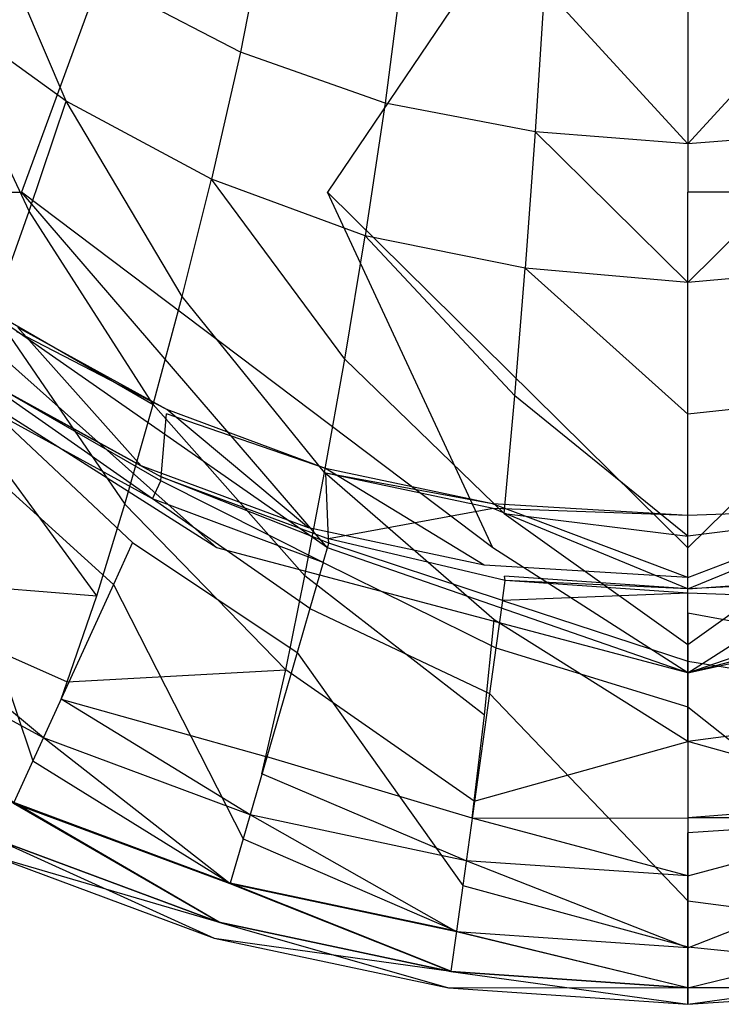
# Model space of a CAD drawing. Extents: x 0 to 0.37, y -0.56 to 0.
# Tile 3 of 25: x 0.111 to 0.189, y -0.56 to -0.451. Entities that reach past the tile are written whole.
import ezdxf

# ---------------------------------------------------------------- set-up
doc = ezdxf.new("R2010")
doc.units = 0
doc.layers.add('L0_WC_N_567610__0___REPLACEMTFO', color=7, linetype='CONTINUOUS')

msp = doc.modelspace()

# ---------------------------------------------------------------- linework, layer by layer
at = {"layer": 'L0_WC_N_567610__0___REPLACEMTFO', "color": 8}
for points, invisible_edges in [([(0.08891, -0.411724, 0.270597), (0.08891, -0.470463, 0.320497), (0.11145, -0.470463, 0.290584), (0.08891, -0.411724, 0.270597)], 13), ([(0.11145, -0.470463, 0.290584), (0.132985, -0.411724, 0.244482), (0.08891, -0.411724, 0.270597), (0.11145, -0.470463, 0.290584)], 13), ([(0.132985, -0.411724, 0.244482), (0.11145, -0.470463, 0.290584), (0.145183, -0.470463, 0.270597), (0.132985, -0.411724, 0.244482)], 14), ([(0.145183, -0.470463, 0.270597), (0.18494, -0.411724, 0.235312), (0.132985, -0.411724, 0.244482), (0.145183, -0.470463, 0.270597)], 13), ([(0.18494, -0.411724, 0.235312), (0.145183, -0.470463, 0.270597), (0.18494, -0.470463, 0.263578), (0.18494, -0.411724, 0.235312)], 14), ([(0.224697, -0.470463, 0.270597), (0.18494, -0.411724, 0.235312), (0.18494, -0.470463, 0.263578), (0.224697, -0.470463, 0.270597)], 13), ([(0.18494, -0.411724, 0.235312), (0.224697, -0.470463, 0.270597), (0.236895, -0.411724, 0.244482), (0.18494, -0.411724, 0.235312)], 14), ([(0.135585, -0.455022, 0.227693), (0.120463, -0.447197, 0.229079), (0.124413, -0.432855, 0.219021), (0.135585, -0.455022, 0.227693)], 14), ([(0.138602, -0.439949, 0.217836), (0.135585, -0.455022, 0.227693), (0.124413, -0.432855, 0.219021), (0.138602, -0.439949, 0.217836)], 14), ([(0.106462, -0.437279, 0.230778), (0.116367, -0.460437, 0.241884), (0.101456, -0.449672, 0.243553), (0.106462, -0.437279, 0.230778)], 13), ([(0.116367, -0.460437, 0.241884), (0.106462, -0.437279, 0.230778), (0.120463, -0.447197, 0.229079), (0.116367, -0.460437, 0.241884)], 14), ([(0.151542, -0.460672, 0.226673), (0.135585, -0.455022, 0.227693), (0.138602, -0.439949, 0.217836), (0.151542, -0.460672, 0.226673)], 14), ([(0.153582, -0.445041, 0.216984), (0.151542, -0.460672, 0.226673), (0.138602, -0.439949, 0.217836), (0.153582, -0.445041, 0.216984)], 14), ([(0.168117, -0.463814, 0.226497), (0.151542, -0.460672, 0.226673), (0.153582, -0.445041, 0.216984), (0.168117, -0.463814, 0.226497)], 14), ([(0.169139, -0.447903, 0.216815), (0.168117, -0.463814, 0.226497), (0.153582, -0.445041, 0.216984), (0.169139, -0.447903, 0.216815)], 14), ([(0.132407, -0.469037, 0.240416), (0.116367, -0.460437, 0.241884), (0.120463, -0.447197, 0.229079), (0.132407, -0.469037, 0.240416)], 14), ([(0.135585, -0.455022, 0.227693), (0.132407, -0.469037, 0.240416), (0.120463, -0.447197, 0.229079), (0.135585, -0.455022, 0.227693)], 14), ([(0.18494, -0.46514, 0.226279), (0.168117, -0.463814, 0.226497), (0.169139, -0.447903, 0.216815), (0.18494, -0.46514, 0.226279)], 14), ([(0.18494, -0.46514, 0.226279), (0.169139, -0.447903, 0.216815), (0.18494, -0.449177, 0.216599), (0.18494, -0.46514, 0.226279)], 14), ([(0.200741, -0.447903, 0.216815), (0.18494, -0.46514, 0.226279), (0.18494, -0.449177, 0.216599), (0.200741, -0.447903, 0.216815)], 14), ([(0.201763, -0.463814, 0.226497), (0.18494, -0.46514, 0.226279), (0.200741, -0.447903, 0.216815), (0.201763, -0.463814, 0.226497)], 14), ([(0.096542, -0.460963, 0.259188), (0.101456, -0.449672, 0.243553), (0.112299, -0.472562, 0.257704), (0.096542, -0.460963, 0.259188)], 14), ([(0.112299, -0.472562, 0.257704), (0.101456, -0.449672, 0.243553), (0.116367, -0.460437, 0.241884), (0.112299, -0.472562, 0.257704)], 14), ([(0.149365, -0.4753, 0.239297), (0.132407, -0.469037, 0.240416), (0.135585, -0.455022, 0.227693), (0.149365, -0.4753, 0.239297)], 14), ([(0.151542, -0.460672, 0.226673), (0.149365, -0.4753, 0.239297), (0.135585, -0.455022, 0.227693), (0.151542, -0.460672, 0.226673)], 14), ([(0.108319, -0.483688, 0.276403), (0.096542, -0.460963, 0.259188), (0.112299, -0.472562, 0.257704), (0.108319, -0.483688, 0.276403)], 14), ([(0.112299, -0.472562, 0.257704), (0.116367, -0.460437, 0.241884), (0.129176, -0.481985, 0.256266), (0.112299, -0.472562, 0.257704)], 14), ([(0.129176, -0.481985, 0.256266), (0.116367, -0.460437, 0.241884), (0.132407, -0.469037, 0.240416), (0.129176, -0.481985, 0.256266)], 14), ([(0.16701, -0.478854, 0.239012), (0.149365, -0.4753, 0.239297), (0.151542, -0.460672, 0.226673), (0.16701, -0.478854, 0.239012)], 14), ([(0.168117, -0.463814, 0.226497), (0.16701, -0.478854, 0.239012), (0.151542, -0.460672, 0.226673), (0.168117, -0.463814, 0.226497)], 14), ([(0.18494, -0.480428, 0.238629), (0.16701, -0.478854, 0.239012), (0.168117, -0.463814, 0.226497), (0.18494, -0.480428, 0.238629)], 14), ([(0.18494, -0.480428, 0.238629), (0.168117, -0.463814, 0.226497), (0.18494, -0.46514, 0.226279), (0.18494, -0.480428, 0.238629)], 14), ([(0.201763, -0.463814, 0.226497), (0.18494, -0.480428, 0.238629), (0.18494, -0.46514, 0.226279), (0.201763, -0.463814, 0.226497)], 14), ([(0.20287, -0.478854, 0.239012), (0.18494, -0.480428, 0.238629), (0.201763, -0.463814, 0.226497), (0.20287, -0.478854, 0.239012)], 14), ([(0.129176, -0.481985, 0.256266), (0.132407, -0.469037, 0.240416), (0.14712, -0.48888, 0.255145), (0.129176, -0.481985, 0.256266)], 14), ([(0.14712, -0.48888, 0.255145), (0.132407, -0.469037, 0.240416), (0.149365, -0.4753, 0.239297), (0.14712, -0.48888, 0.255145)], 14), ([(0.071262, -0.470463, 0.355781), (0.132985, -0.509712, 0.336685), (0.08891, -0.470463, 0.320497), (0.071262, -0.470463, 0.355781)], 13), ([(0.132985, -0.509712, 0.336685), (0.071262, -0.470463, 0.355781), (0.123434, -0.509712, 0.355781), (0.132985, -0.509712, 0.336685)], 14), ([(0.08891, -0.470463, 0.320497), (0.145183, -0.509712, 0.320497), (0.11145, -0.470463, 0.290584), (0.08891, -0.470463, 0.320497)], 13), ([(0.145183, -0.509712, 0.320497), (0.08891, -0.470463, 0.320497), (0.132985, -0.509712, 0.336685), (0.145183, -0.509712, 0.320497)], 14), ([(0.11145, -0.470463, 0.290584), (0.16344, -0.509712, 0.30968), (0.145183, -0.470463, 0.270597), (0.11145, -0.470463, 0.290584)], 13), ([(0.16344, -0.509712, 0.30968), (0.11145, -0.470463, 0.290584), (0.145183, -0.509712, 0.320497), (0.16344, -0.509712, 0.30968)], 14), ([(0.145183, -0.470463, 0.270597), (0.18494, -0.509712, 0.305881), (0.18494, -0.470463, 0.263578), (0.145183, -0.470463, 0.270597)], 13), ([(0.18494, -0.509712, 0.305881), (0.145183, -0.470463, 0.270597), (0.16344, -0.509712, 0.30968), (0.18494, -0.509712, 0.305881)], 14), ([(0.18494, -0.509712, 0.305881), (0.224697, -0.470463, 0.270597), (0.18494, -0.470463, 0.263578), (0.18494, -0.509712, 0.305881)], 13), ([(0.224697, -0.470463, 0.270597), (0.18494, -0.509712, 0.305881), (0.20644, -0.509712, 0.30968), (0.224697, -0.470463, 0.270597)], 14), ([(0.108319, -0.483688, 0.276403), (0.112299, -0.472562, 0.257704), (0.125965, -0.493912, 0.275095), (0.108319, -0.483688, 0.276403)], 14), ([(0.125965, -0.493912, 0.275095), (0.112299, -0.472562, 0.257704), (0.129176, -0.481985, 0.256266), (0.125965, -0.493912, 0.275095)], 14), ([(0.14712, -0.48888, 0.255145), (0.149365, -0.4753, 0.239297), (0.165857, -0.492939, 0.25469), (0.14712, -0.48888, 0.255145)], 14), ([(0.165857, -0.492939, 0.25469), (0.149365, -0.4753, 0.239297), (0.16701, -0.478854, 0.239012), (0.165857, -0.492939, 0.25469)], 14), ([(0.165857, -0.492939, 0.25469), (0.16701, -0.478854, 0.239012), (0.18494, -0.494972, 0.254001), (0.165857, -0.492939, 0.25469)], 14), ([(0.18494, -0.494972, 0.254001), (0.16701, -0.478854, 0.239012), (0.18494, -0.480428, 0.238629), (0.18494, -0.494972, 0.254001)], 14), ([(0.18494, -0.494972, 0.254001), (0.18494, -0.480428, 0.238629), (0.20287, -0.478854, 0.239012), (0.18494, -0.494972, 0.254001)], 14), ([(0.204023, -0.492939, 0.25469), (0.18494, -0.494972, 0.254001), (0.20287, -0.478854, 0.239012), (0.204023, -0.492939, 0.25469)], 14), ([(0.125965, -0.493912, 0.275095), (0.129176, -0.481985, 0.256266), (0.144874, -0.501384, 0.274089), (0.125965, -0.493912, 0.275095)], 14), ([(0.144874, -0.501384, 0.274089), (0.129176, -0.481985, 0.256266), (0.14712, -0.48888, 0.255145), (0.144874, -0.501384, 0.274089)], 14), ([(0.108319, -0.483688, 0.276403), (0.122824, -0.504892, 0.296512), (0.104386, -0.494016, 0.297571), (0.108319, -0.483688, 0.276403)], 14), ([(0.122824, -0.504892, 0.296512), (0.108319, -0.483688, 0.276403), (0.125965, -0.493912, 0.275095), (0.122824, -0.504892, 0.296512)], 13), ([(0.111032, -0.485405, 0.347072), (0.124638, -0.500646, 0.340843), (0.107324, -0.491143, 0.340624), (0.111032, -0.485405, 0.347072)], 13), ([(0.109503, -0.492335, 0.389601), (0.126849, -0.501858, 0.38957), (0.110929, -0.485875, 0.349955), (0.109503, -0.492335, 0.389601)], 14), ([(0.110929, -0.485875, 0.349955), (0.127479, -0.494432, 0.347291), (0.111032, -0.485405, 0.347072), (0.110929, -0.485875, 0.349955)], 13), ([(0.127479, -0.494432, 0.347291), (0.110929, -0.485875, 0.349955), (0.127436, -0.494935, 0.350157), (0.127479, -0.494432, 0.347291)], 14), ([(0.126849, -0.501858, 0.38957), (0.127436, -0.494935, 0.350157), (0.110929, -0.485875, 0.349955), (0.126849, -0.501858, 0.38957)], 14), ([(0.124638, -0.500646, 0.340843), (0.111032, -0.485405, 0.347072), (0.127479, -0.494432, 0.347291), (0.124638, -0.500646, 0.340843)], 14), ([(0.144874, -0.501384, 0.274089), (0.14712, -0.48888, 0.255145), (0.164699, -0.505917, 0.273533), (0.144874, -0.501384, 0.274089)], 14), ([(0.164699, -0.505917, 0.273533), (0.14712, -0.48888, 0.255145), (0.165857, -0.492939, 0.25469), (0.164699, -0.505917, 0.273533)], 14), ([(0.125898, -0.504308, 0.397378), (0.109411, -0.49275, 0.392146), (0.10822, -0.494603, 0.397424), (0.125898, -0.504308, 0.397378)], 14), ([(0.126811, -0.502303, 0.3921), (0.109503, -0.492335, 0.389601), (0.109411, -0.49275, 0.392146), (0.126811, -0.502303, 0.3921)], 14), ([(0.109411, -0.49275, 0.392146), (0.125898, -0.504308, 0.397378), (0.126811, -0.502303, 0.3921), (0.109411, -0.49275, 0.392146)], 13), ([(0.109503, -0.492335, 0.389601), (0.126811, -0.502303, 0.3921), (0.126849, -0.501858, 0.38957), (0.109503, -0.492335, 0.389601)], 13), ([(0.164699, -0.505917, 0.273533), (0.165857, -0.492939, 0.25469), (0.18494, -0.508419, 0.272618), (0.164699, -0.505917, 0.273533)], 14), ([(0.18494, -0.508419, 0.272618), (0.165857, -0.492939, 0.25469), (0.18494, -0.494972, 0.254001), (0.18494, -0.508419, 0.272618)], 14), ([(0.18494, -0.508419, 0.272618), (0.18494, -0.494972, 0.254001), (0.204023, -0.492939, 0.25469), (0.18494, -0.508419, 0.272618)], 14), ([(0.205181, -0.505917, 0.273533), (0.18494, -0.508419, 0.272618), (0.204023, -0.492939, 0.25469), (0.205181, -0.505917, 0.273533)], 14), ([(0.100388, -0.503728, 0.320552), (0.104386, -0.494016, 0.297571), (0.119743, -0.514997, 0.319884), (0.100388, -0.503728, 0.320552)], 14), ([(0.119743, -0.514997, 0.319884), (0.104386, -0.494016, 0.297571), (0.122824, -0.504892, 0.296512), (0.119743, -0.514997, 0.319884)], 14), ([(0.122824, -0.504892, 0.296512), (0.125965, -0.493912, 0.275095), (0.142693, -0.512801, 0.295735), (0.122824, -0.504892, 0.296512)], 14), ([(0.142693, -0.512801, 0.295735), (0.125965, -0.493912, 0.275095), (0.144874, -0.501384, 0.274089), (0.142693, -0.512801, 0.295735)], 14), ([(0.123697, -0.50912, 0.400031), (0.10822, -0.494603, 0.397424), (0.105347, -0.499045, 0.400031), (0.123697, -0.50912, 0.400031)], 14), ([(0.125898, -0.504308, 0.397378), (0.10822, -0.494603, 0.397424), (0.123697, -0.50912, 0.400031), (0.125898, -0.504308, 0.397378)], 14), ([(0.127479, -0.494432, 0.347291), (0.143087, -0.507501, 0.341003), (0.124638, -0.500646, 0.340843), (0.127479, -0.494432, 0.347291)], 13), ([(0.126849, -0.501858, 0.38957), (0.145317, -0.508722, 0.389549), (0.127436, -0.494935, 0.350157), (0.126849, -0.501858, 0.38957)], 14), ([(0.127436, -0.494935, 0.350157), (0.14499, -0.500938, 0.34745), (0.127479, -0.494432, 0.347291), (0.127436, -0.494935, 0.350157)], 13), ([(0.14499, -0.500938, 0.34745), (0.127436, -0.494935, 0.350157), (0.145013, -0.501465, 0.350305), (0.14499, -0.500938, 0.34745)], 14), ([(0.145317, -0.508722, 0.389549), (0.145013, -0.501465, 0.350305), (0.127436, -0.494935, 0.350157), (0.145317, -0.508722, 0.389549)], 14), ([(0.143087, -0.507501, 0.341003), (0.127479, -0.494432, 0.347291), (0.14499, -0.500938, 0.34745), (0.143087, -0.507501, 0.341003)], 14), ([(0.12159, -0.513732, 0.400031), (0.105347, -0.499045, 0.400031), (0.102597, -0.503304, 0.400031), (0.12159, -0.513732, 0.400031)], 13), ([(0.105347, -0.499045, 0.400031), (0.12159, -0.513732, 0.400031), (0.123697, -0.50912, 0.400031), (0.105347, -0.499045, 0.400031)], 14), ([(0.142693, -0.512801, 0.295735), (0.144874, -0.501384, 0.274089), (0.163577, -0.517654, 0.295242), (0.142693, -0.512801, 0.295735)], 14), ([(0.14499, -0.500938, 0.34745), (0.162478, -0.511611, 0.3411), (0.143087, -0.507501, 0.341003), (0.14499, -0.500938, 0.34745)], 13), ([(0.163577, -0.517654, 0.295242), (0.144874, -0.501384, 0.274089), (0.164699, -0.505917, 0.273533), (0.163577, -0.517654, 0.295242)], 14), ([(0.145013, -0.501465, 0.350305), (0.163394, -0.504839, 0.347548), (0.14499, -0.500938, 0.34745), (0.145013, -0.501465, 0.350305)], 13), ([(0.162478, -0.511611, 0.3411), (0.14499, -0.500938, 0.34745), (0.163394, -0.504839, 0.347548), (0.162478, -0.511611, 0.3411)], 14), ([(0.163394, -0.504839, 0.347548), (0.145013, -0.501465, 0.350305), (0.163485, -0.505381, 0.350395), (0.163394, -0.504839, 0.347548)], 14), ([(0.145317, -0.508722, 0.389549), (0.163485, -0.505381, 0.350395), (0.145013, -0.501465, 0.350305), (0.145317, -0.508722, 0.389549)], 13), ([(0.144725, -0.511305, 0.397346), (0.126811, -0.502303, 0.3921), (0.125898, -0.504308, 0.397378), (0.144725, -0.511305, 0.397346)], 14), ([(0.145337, -0.509187, 0.392068), (0.126849, -0.501858, 0.38957), (0.126811, -0.502303, 0.3921), (0.145337, -0.509187, 0.392068)], 14), ([(0.126811, -0.502303, 0.3921), (0.144725, -0.511305, 0.397346), (0.145337, -0.509187, 0.392068), (0.126811, -0.502303, 0.3921)], 13), ([(0.126849, -0.501858, 0.38957), (0.145337, -0.509187, 0.392068), (0.145317, -0.508722, 0.389549), (0.126849, -0.501858, 0.38957)], 13), ([(0.112702, -0.533191, 0.400031), (0.102597, -0.503304, 0.400031), (0.090995, -0.521274, 0.400031), (0.112702, -0.533191, 0.400031)], 13), ([(0.095947, -0.513105, 0.344425), (0.100388, -0.503728, 0.320552), (0.119743, -0.514997, 0.319884), (0.095947, -0.513105, 0.344425)], 14), ([(0.102597, -0.503304, 0.400031), (0.112702, -0.533191, 0.400031), (0.12159, -0.513732, 0.400031), (0.102597, -0.503304, 0.400031)], 14), ([(0.119743, -0.514997, 0.319884), (0.122824, -0.504892, 0.296512), (0.140596, -0.523156, 0.319423), (0.119743, -0.514997, 0.319884)], 14), ([(0.140596, -0.523156, 0.319423), (0.122824, -0.504892, 0.296512), (0.142693, -0.512801, 0.295735), (0.140596, -0.523156, 0.319423)], 14), ([(0.143251, -0.516387, 0.400031), (0.125898, -0.504308, 0.397378), (0.123697, -0.50912, 0.400031), (0.143251, -0.516387, 0.400031)], 14), ([(0.144725, -0.511305, 0.397346), (0.125898, -0.504308, 0.397378), (0.143251, -0.516387, 0.400031), (0.144725, -0.511305, 0.397346)], 14), ([(0.163394, -0.504839, 0.347548), (0.18494, -0.51296, 0.341141), (0.162478, -0.511611, 0.3411), (0.163394, -0.504839, 0.347548)], 13), ([(0.163485, -0.505381, 0.350395), (0.18494, -0.506138, 0.347589), (0.163394, -0.504839, 0.347548), (0.163485, -0.505381, 0.350395)], 13), ([(0.18494, -0.51296, 0.341141), (0.163394, -0.504839, 0.347548), (0.18494, -0.506138, 0.347589), (0.18494, -0.51296, 0.341141)], 14), ([(0.18494, -0.506138, 0.347589), (0.206395, -0.505381, 0.350395), (0.206486, -0.504839, 0.347548), (0.18494, -0.506138, 0.347589)], 13), ([(0.206486, -0.504839, 0.347548), (0.18494, -0.51296, 0.341141), (0.18494, -0.506138, 0.347589), (0.206486, -0.504839, 0.347548)], 13), ([(0.18494, -0.51296, 0.341141), (0.206486, -0.504839, 0.347548), (0.207402, -0.511611, 0.3411), (0.18494, -0.51296, 0.341141)], 14), ([(0.163485, -0.505381, 0.350395), (0.145317, -0.508722, 0.389549), (0.164727, -0.512837, 0.389538), (0.163485, -0.505381, 0.350395)], 14), ([(0.18494, -0.506138, 0.347589), (0.163485, -0.505381, 0.350395), (0.18494, -0.506686, 0.350433), (0.18494, -0.506138, 0.347589)], 14), ([(0.18494, -0.514209, 0.389544), (0.18494, -0.506686, 0.350433), (0.163485, -0.505381, 0.350395), (0.18494, -0.514209, 0.389544)], 14), ([(0.18494, -0.514209, 0.389544), (0.163485, -0.505381, 0.350395), (0.164727, -0.512837, 0.389538), (0.18494, -0.514209, 0.389544)], 14), ([(0.164699, -0.505917, 0.273533), (0.18494, -0.520368, 0.294415), (0.163577, -0.517654, 0.295242), (0.164699, -0.505917, 0.273533)], 14), ([(0.18494, -0.520368, 0.294415), (0.164699, -0.505917, 0.273533), (0.18494, -0.508419, 0.272618), (0.18494, -0.520368, 0.294415)], 13), ([(0.206395, -0.505381, 0.350395), (0.18494, -0.506138, 0.347589), (0.18494, -0.506686, 0.350433), (0.206395, -0.505381, 0.350395)], 14), ([(0.18494, -0.514209, 0.389544), (0.205153, -0.512837, 0.389538), (0.206395, -0.505381, 0.350395), (0.18494, -0.514209, 0.389544)], 14), ([(0.18494, -0.514209, 0.389544), (0.206395, -0.505381, 0.350395), (0.18494, -0.506686, 0.350433), (0.18494, -0.514209, 0.389544)], 14), ([(0.205181, -0.505917, 0.273533), (0.18494, -0.520368, 0.294415), (0.18494, -0.508419, 0.272618), (0.205181, -0.505917, 0.273533)], 13), ([(0.18494, -0.520368, 0.294415), (0.205181, -0.505917, 0.273533), (0.206303, -0.517654, 0.295242), (0.18494, -0.520368, 0.294415)], 14), ([(0.141839, -0.521257, 0.400031), (0.123697, -0.50912, 0.400031), (0.12159, -0.513732, 0.400031), (0.141839, -0.521257, 0.400031)], 13), ([(0.123697, -0.50912, 0.400031), (0.141839, -0.521257, 0.400031), (0.143251, -0.516387, 0.400031), (0.123697, -0.50912, 0.400031)], 14), ([(0.164503, -0.515498, 0.397328), (0.145337, -0.509187, 0.392068), (0.144725, -0.511305, 0.397346), (0.164503, -0.515498, 0.397328)], 14), ([(0.145317, -0.508722, 0.389549), (0.164807, -0.513316, 0.392051), (0.164727, -0.512837, 0.389538), (0.145317, -0.508722, 0.389549)], 13), ([(0.164807, -0.513316, 0.392051), (0.145317, -0.508722, 0.389549), (0.145337, -0.509187, 0.392068), (0.164807, -0.513316, 0.392051)], 14), ([(0.145337, -0.509187, 0.392068), (0.164503, -0.515498, 0.397328), (0.164807, -0.513316, 0.392051), (0.145337, -0.509187, 0.392068)], 13), ([(0.18494, -0.523494, 0.355781), (0.132985, -0.509712, 0.336685), (0.123434, -0.509712, 0.355781), (0.18494, -0.523494, 0.355781)], 14), ([(0.18494, -0.523494, 0.355781), (0.145183, -0.509712, 0.320497), (0.132985, -0.509712, 0.336685), (0.18494, -0.523494, 0.355781)], 14), ([(0.18494, -0.523494, 0.355781), (0.16344, -0.509712, 0.30968), (0.145183, -0.509712, 0.320497), (0.18494, -0.523494, 0.355781)], 14), ([(0.18494, -0.523494, 0.355781), (0.18494, -0.509712, 0.305881), (0.16344, -0.509712, 0.30968), (0.18494, -0.523494, 0.355781)], 14), ([(0.18494, -0.523494, 0.355781), (0.246446, -0.509712, 0.355781), (0.236895, -0.509712, 0.336685), (0.18494, -0.523494, 0.355781)], 14), ([(0.18494, -0.523494, 0.355781), (0.236895, -0.509712, 0.336685), (0.224697, -0.509712, 0.320497), (0.18494, -0.523494, 0.355781)], 14), ([(0.18494, -0.523494, 0.355781), (0.224697, -0.509712, 0.320497), (0.20644, -0.509712, 0.30968), (0.18494, -0.523494, 0.355781)], 14), ([(0.18494, -0.523494, 0.355781), (0.20644, -0.509712, 0.30968), (0.18494, -0.509712, 0.305881), (0.18494, -0.523494, 0.355781)], 14), ([(0.163773, -0.520738, 0.400031), (0.144725, -0.511305, 0.397346), (0.143251, -0.516387, 0.400031), (0.163773, -0.520738, 0.400031)], 13), ([(0.144725, -0.511305, 0.397346), (0.163773, -0.520738, 0.400031), (0.164503, -0.515498, 0.397328), (0.144725, -0.511305, 0.397346)], 14), ([(0.095058, -0.51498, 0.3492), (0.095947, -0.513105, 0.344425), (0.11647, -0.52448, 0.34427), (0.095058, -0.51498, 0.3492)], 14), ([(0.095947, -0.513105, 0.344425), (0.119743, -0.514997, 0.319884), (0.11647, -0.52448, 0.34427), (0.095947, -0.513105, 0.344425)], 14), ([(0.140596, -0.523156, 0.319423), (0.142693, -0.512801, 0.295735), (0.162504, -0.52817, 0.319132), (0.140596, -0.523156, 0.319423)], 14), ([(0.162504, -0.52817, 0.319132), (0.142693, -0.512801, 0.295735), (0.163577, -0.517654, 0.295242), (0.162504, -0.52817, 0.319132)], 14), ([(0.164503, -0.515498, 0.397328), (0.18494, -0.514691, 0.392054), (0.164807, -0.513316, 0.392051), (0.164503, -0.515498, 0.397328)], 13), ([(0.164807, -0.513316, 0.392051), (0.18494, -0.514209, 0.389544), (0.164727, -0.512837, 0.389538), (0.164807, -0.513316, 0.392051)], 13), ([(0.18494, -0.514209, 0.389544), (0.164807, -0.513316, 0.392051), (0.18494, -0.514691, 0.392054), (0.18494, -0.514209, 0.389544)], 14), ([(0.18494, -0.514209, 0.389544), (0.205073, -0.513316, 0.392051), (0.205153, -0.512837, 0.389538), (0.18494, -0.514209, 0.389544)], 13), ([(0.18494, -0.514691, 0.392054), (0.205377, -0.515498, 0.397328), (0.205073, -0.513316, 0.392051), (0.18494, -0.514691, 0.392054)], 13), ([(0.205073, -0.513316, 0.392051), (0.18494, -0.514209, 0.389544), (0.18494, -0.514691, 0.392054), (0.205073, -0.513316, 0.392051)], 14), ([(0.135885, -0.541807, 0.400031), (0.12159, -0.513732, 0.400031), (0.112702, -0.533191, 0.400031), (0.135885, -0.541807, 0.400031)], 13), ([(0.12159, -0.513732, 0.400031), (0.135885, -0.541807, 0.400031), (0.141839, -0.521257, 0.400031), (0.12159, -0.513732, 0.400031)], 14), ([(0.18494, -0.514691, 0.392054), (0.164503, -0.515498, 0.397328), (0.18494, -0.516886, 0.397331), (0.18494, -0.514691, 0.392054)], 14), ([(0.205377, -0.515498, 0.397328), (0.18494, -0.514691, 0.392054), (0.18494, -0.516886, 0.397331), (0.205377, -0.515498, 0.397328)], 14), ([(0.095058, -0.51498, 0.3492), (0.113852, -0.530675, 0.349139), (0.092495, -0.518951, 0.349192), (0.095058, -0.51498, 0.3492)], 13), ([(0.095058, -0.51498, 0.3492), (0.11647, -0.52448, 0.34427), (0.115815, -0.526376, 0.349148), (0.095058, -0.51498, 0.3492)], 14), ([(0.113852, -0.530675, 0.349139), (0.095058, -0.51498, 0.3492), (0.115815, -0.526376, 0.349148), (0.113852, -0.530675, 0.349139)], 14), ([(0.11647, -0.52448, 0.34427), (0.119743, -0.514997, 0.319884), (0.140596, -0.523156, 0.319423), (0.11647, -0.52448, 0.34427)], 14), ([(0.18494, -0.522184, 0.400031), (0.164503, -0.515498, 0.397328), (0.163773, -0.520738, 0.400031), (0.18494, -0.522184, 0.400031)], 13), ([(0.164503, -0.515498, 0.397328), (0.18494, -0.522184, 0.400031), (0.18494, -0.516886, 0.397331), (0.164503, -0.515498, 0.397328)], 14), ([(0.18494, -0.516886, 0.397331), (0.206107, -0.520738, 0.400031), (0.205377, -0.515498, 0.397328), (0.18494, -0.516886, 0.397331)], 14), ([(0.163074, -0.52576, 0.400031), (0.143251, -0.516387, 0.400031), (0.141839, -0.521257, 0.400031), (0.163074, -0.52576, 0.400031)], 13), ([(0.143251, -0.516387, 0.400031), (0.163074, -0.52576, 0.400031), (0.163773, -0.520738, 0.400031), (0.143251, -0.516387, 0.400031)], 14), ([(0.206107, -0.520738, 0.400031), (0.18494, -0.516886, 0.397331), (0.18494, -0.522184, 0.400031), (0.206107, -0.520738, 0.400031)], 13), ([(0.162504, -0.52817, 0.319132), (0.163577, -0.517654, 0.295242), (0.18494, -0.531062, 0.318719), (0.162504, -0.52817, 0.319132)], 14), ([(0.18494, -0.531062, 0.318719), (0.163577, -0.517654, 0.295242), (0.18494, -0.520368, 0.294415), (0.18494, -0.531062, 0.318719)], 14), ([(0.18494, -0.531062, 0.318719), (0.18494, -0.520368, 0.294415), (0.206303, -0.517654, 0.295242), (0.18494, -0.531062, 0.318719)], 14), ([(0.207376, -0.52817, 0.319132), (0.18494, -0.531062, 0.318719), (0.206303, -0.517654, 0.295242), (0.207376, -0.52817, 0.319132)], 14), ([(0.110557, -0.537889, 0.349124), (0.092495, -0.518951, 0.349192), (0.113852, -0.530675, 0.349139), (0.110557, -0.537889, 0.349124)], 14), ([(0.18494, -0.527253, 0.400031), (0.163773, -0.520738, 0.400031), (0.163074, -0.52576, 0.400031), (0.18494, -0.527253, 0.400031)], 13), ([(0.163773, -0.520738, 0.400031), (0.18494, -0.527253, 0.400031), (0.18494, -0.522184, 0.400031), (0.163773, -0.520738, 0.400031)], 14), ([(0.18494, -0.522184, 0.400031), (0.206806, -0.52576, 0.400031), (0.206107, -0.520738, 0.400031), (0.18494, -0.522184, 0.400031)], 14), ([(0.090995, -0.521274, 0.400031), (0.110596, -0.537803, 0.400031), (0.112702, -0.533191, 0.400031), (0.090995, -0.521274, 0.400031)], 14), ([(0.160125, -0.546946, 0.400031), (0.141839, -0.521257, 0.400031), (0.135885, -0.541807, 0.400031), (0.160125, -0.546946, 0.400031)], 13), ([(0.141839, -0.521257, 0.400031), (0.160125, -0.546946, 0.400031), (0.163074, -0.52576, 0.400031), (0.141839, -0.521257, 0.400031)], 14), ([(0.206806, -0.52576, 0.400031), (0.18494, -0.522184, 0.400031), (0.18494, -0.527253, 0.400031), (0.206806, -0.52576, 0.400031)], 13), ([(0.11647, -0.52448, 0.34427), (0.140596, -0.523156, 0.319423), (0.138408, -0.532701, 0.344163), (0.11647, -0.52448, 0.34427)], 14), ([(0.138408, -0.532701, 0.344163), (0.140596, -0.523156, 0.319423), (0.161382, -0.537634, 0.344097), (0.138408, -0.532701, 0.344163)], 14), ([(0.161382, -0.537634, 0.344097), (0.140596, -0.523156, 0.319423), (0.162504, -0.52817, 0.319132), (0.161382, -0.537634, 0.344097)], 14), ([(0.115815, -0.526376, 0.349148), (0.11647, -0.52448, 0.34427), (0.138408, -0.532701, 0.344163), (0.115815, -0.526376, 0.349148)], 14), ([(0.115815, -0.526376, 0.349148), (0.136655, -0.53915, 0.349101), (0.113852, -0.530675, 0.349139), (0.115815, -0.526376, 0.349148)], 13), ([(0.115815, -0.526376, 0.349148), (0.138408, -0.532701, 0.344163), (0.13797, -0.53461, 0.349111), (0.115815, -0.526376, 0.349148)], 14), ([(0.136655, -0.53915, 0.349101), (0.115815, -0.526376, 0.349148), (0.13797, -0.53461, 0.349111), (0.136655, -0.53915, 0.349101)], 14), ([(0.18494, -0.548641, 0.400031), (0.163074, -0.52576, 0.400031), (0.160125, -0.546946, 0.400031), (0.18494, -0.548641, 0.400031)], 13), ([(0.163074, -0.52576, 0.400031), (0.18494, -0.548641, 0.400031), (0.18494, -0.527253, 0.400031), (0.163074, -0.52576, 0.400031)], 14), ([(0.18494, -0.527253, 0.400031), (0.209755, -0.546946, 0.400031), (0.206806, -0.52576, 0.400031), (0.18494, -0.527253, 0.400031)], 14), ([(0.209755, -0.546946, 0.400031), (0.18494, -0.527253, 0.400031), (0.18494, -0.548641, 0.400031), (0.209755, -0.546946, 0.400031)], 13), ([(0.161382, -0.537634, 0.344097), (0.162504, -0.52817, 0.319132), (0.18494, -0.531062, 0.318719), (0.161382, -0.537634, 0.344097)], 14), ([(0.208498, -0.537634, 0.344097), (0.18494, -0.531062, 0.318719), (0.207376, -0.52817, 0.319132), (0.208498, -0.537634, 0.344097)], 14), ([(0.113852, -0.530675, 0.349139), (0.134448, -0.546768, 0.349084), (0.110557, -0.537889, 0.349124), (0.113852, -0.530675, 0.349139)], 13), ([(0.134448, -0.546768, 0.349084), (0.113852, -0.530675, 0.349139), (0.136655, -0.53915, 0.349101), (0.134448, -0.546768, 0.349084)], 14), ([(0.161382, -0.537634, 0.344097), (0.18494, -0.531062, 0.318719), (0.18494, -0.539469, 0.344025), (0.161382, -0.537634, 0.344097)], 14), ([(0.208498, -0.537634, 0.344097), (0.18494, -0.539469, 0.344025), (0.18494, -0.531062, 0.318719), (0.208498, -0.537634, 0.344097)], 14), ([(0.13797, -0.53461, 0.349111), (0.138408, -0.532701, 0.344163), (0.161157, -0.539526, 0.349089), (0.13797, -0.53461, 0.349111)], 14), ([(0.161157, -0.539526, 0.349089), (0.138408, -0.532701, 0.344163), (0.161382, -0.537634, 0.344097), (0.161157, -0.539526, 0.349089)], 14), ([(0.134474, -0.546677, 0.400031), (0.112702, -0.533191, 0.400031), (0.110596, -0.537803, 0.400031), (0.134474, -0.546677, 0.400031)], 13), ([(0.112702, -0.533191, 0.400031), (0.134474, -0.546677, 0.400031), (0.135885, -0.541807, 0.400031), (0.112702, -0.533191, 0.400031)], 14), ([(0.13797, -0.53461, 0.349111), (0.160506, -0.544208, 0.349079), (0.136655, -0.53915, 0.349101), (0.13797, -0.53461, 0.349111)], 13), ([(0.160506, -0.544208, 0.349079), (0.13797, -0.53461, 0.349111), (0.161157, -0.539526, 0.349089), (0.160506, -0.544208, 0.349079)], 14), ([(0.110557, -0.537889, 0.349124), (0.13322, -0.551001, 0.350897), (0.108724, -0.541897, 0.350938), (0.110557, -0.537889, 0.349124)], 13), ([(0.13323, -0.550975, 0.397597), (0.110596, -0.537803, 0.400031), (0.108739, -0.541874, 0.397638), (0.13323, -0.550975, 0.397597)], 14), ([(0.13322, -0.551001, 0.350897), (0.110557, -0.537889, 0.349124), (0.134448, -0.546768, 0.349084), (0.13322, -0.551001, 0.350897)], 14), ([(0.134474, -0.546677, 0.400031), (0.110596, -0.537803, 0.400031), (0.13323, -0.550975, 0.397597), (0.134474, -0.546677, 0.400031)], 14), ([(0.161157, -0.539526, 0.349089), (0.161382, -0.537634, 0.344097), (0.18494, -0.539469, 0.344025), (0.161157, -0.539526, 0.349089)], 14), ([(0.208723, -0.539526, 0.349089), (0.18494, -0.539469, 0.344025), (0.208498, -0.537634, 0.344097), (0.208723, -0.539526, 0.349089)], 14), ([(0.136655, -0.53915, 0.349101), (0.159412, -0.552061, 0.349061), (0.134448, -0.546768, 0.349084), (0.136655, -0.53915, 0.349101)], 13), ([(0.159412, -0.552061, 0.349061), (0.136655, -0.53915, 0.349101), (0.160506, -0.544208, 0.349079), (0.159412, -0.552061, 0.349061)], 14), ([(0.161157, -0.539526, 0.349089), (0.18494, -0.545878, 0.349075), (0.160506, -0.544208, 0.349079), (0.161157, -0.539526, 0.349089)], 13), ([(0.161157, -0.539526, 0.349089), (0.18494, -0.539469, 0.344025), (0.18494, -0.541151, 0.349086), (0.161157, -0.539526, 0.349089)], 14), ([(0.18494, -0.545878, 0.349075), (0.161157, -0.539526, 0.349089), (0.18494, -0.541151, 0.349086), (0.18494, -0.545878, 0.349075)], 14), ([(0.208723, -0.539526, 0.349089), (0.18494, -0.541151, 0.349086), (0.18494, -0.539469, 0.344025), (0.208723, -0.539526, 0.349089)], 14), ([(0.208723, -0.539526, 0.349089), (0.18494, -0.545878, 0.349075), (0.18494, -0.541151, 0.349086), (0.208723, -0.539526, 0.349089)], 13), ([(0.18494, -0.545878, 0.349075), (0.208723, -0.539526, 0.349089), (0.209374, -0.544208, 0.349079), (0.18494, -0.545878, 0.349075)], 14), ([(0.159425, -0.551968, 0.400031), (0.135885, -0.541807, 0.400031), (0.134474, -0.546677, 0.400031), (0.159425, -0.551968, 0.400031)], 13), ([(0.135885, -0.541807, 0.400031), (0.159425, -0.551968, 0.400031), (0.160125, -0.546946, 0.400031), (0.135885, -0.541807, 0.400031)], 14), ([(0.107963, -0.543568, 0.393168), (0.13323, -0.550975, 0.397597), (0.108739, -0.541874, 0.397638), (0.107963, -0.543568, 0.393168)], 14), ([(0.108724, -0.541897, 0.350938), (0.13271, -0.552764, 0.355294), (0.107963, -0.543568, 0.355334), (0.108724, -0.541897, 0.350938)], 14), ([(0.13271, -0.552764, 0.355294), (0.108724, -0.541897, 0.350938), (0.13322, -0.551001, 0.350897), (0.13271, -0.552764, 0.355294)], 13), ([(0.13271, -0.552764, 0.360194), (0.107963, -0.543568, 0.355334), (0.13271, -0.552764, 0.355294), (0.13271, -0.552764, 0.360194)], 13), ([(0.107963, -0.543568, 0.355334), (0.13271, -0.552764, 0.360194), (0.107963, -0.543568, 0.360235), (0.107963, -0.543568, 0.355334)], 14), ([(0.13271, -0.552764, 0.3887), (0.107963, -0.543568, 0.360235), (0.13271, -0.552764, 0.360194), (0.13271, -0.552764, 0.3887)], 13), ([(0.107963, -0.543568, 0.360235), (0.13271, -0.552764, 0.3887), (0.107963, -0.543568, 0.388741), (0.107963, -0.543568, 0.360235)], 14), ([(0.13323, -0.550975, 0.397597), (0.107963, -0.543568, 0.393168), (0.13271, -0.552764, 0.393127), (0.13323, -0.550975, 0.397597)], 13), ([(0.13271, -0.552764, 0.393127), (0.107963, -0.543568, 0.388741), (0.13271, -0.552764, 0.3887), (0.13271, -0.552764, 0.393127)], 13), ([(0.107963, -0.543568, 0.388741), (0.13271, -0.552764, 0.393127), (0.107963, -0.543568, 0.393168), (0.107963, -0.543568, 0.388741)], 14), ([(0.160506, -0.544208, 0.349079), (0.18494, -0.553804, 0.349055), (0.159412, -0.552061, 0.349061), (0.160506, -0.544208, 0.349079)], 13), ([(0.18494, -0.553804, 0.349055), (0.160506, -0.544208, 0.349079), (0.18494, -0.545878, 0.349075), (0.18494, -0.553804, 0.349055)], 14), ([(0.209374, -0.544208, 0.349079), (0.18494, -0.553804, 0.349055), (0.18494, -0.545878, 0.349075), (0.209374, -0.544208, 0.349079)], 13), ([(0.18494, -0.553804, 0.349055), (0.209374, -0.544208, 0.349079), (0.210468, -0.552061, 0.349061), (0.18494, -0.553804, 0.349055)], 14), ([(0.134448, -0.546768, 0.349084), (0.158804, -0.556426, 0.350874), (0.13322, -0.551001, 0.350897), (0.134448, -0.546768, 0.349084)], 13), ([(0.158809, -0.556399, 0.397573), (0.134474, -0.546677, 0.400031), (0.13323, -0.550975, 0.397597), (0.158809, -0.556399, 0.397573)], 14), ([(0.158804, -0.556426, 0.350874), (0.134448, -0.546768, 0.349084), (0.159412, -0.552061, 0.349061), (0.158804, -0.556426, 0.350874)], 14), ([(0.159425, -0.551968, 0.400031), (0.134474, -0.546677, 0.400031), (0.158809, -0.556399, 0.397573), (0.159425, -0.551968, 0.400031)], 14), ([(0.18494, -0.55371, 0.400031), (0.160125, -0.546946, 0.400031), (0.159425, -0.551968, 0.400031), (0.18494, -0.55371, 0.400031)], 13), ([(0.160125, -0.546946, 0.400031), (0.18494, -0.55371, 0.400031), (0.18494, -0.548641, 0.400031), (0.160125, -0.546946, 0.400031)], 14), ([(0.18494, -0.548641, 0.400031), (0.210455, -0.551968, 0.400031), (0.209755, -0.546946, 0.400031), (0.18494, -0.548641, 0.400031)], 14), ([(0.210455, -0.551968, 0.400031), (0.18494, -0.548641, 0.400031), (0.18494, -0.55371, 0.400031), (0.210455, -0.551968, 0.400031)], 13), ([(0.13271, -0.552764, 0.393127), (0.158809, -0.556399, 0.397573), (0.13323, -0.550975, 0.397597), (0.13271, -0.552764, 0.393127)], 14), ([(0.13322, -0.551001, 0.350897), (0.158551, -0.558244, 0.35527), (0.13271, -0.552764, 0.355294), (0.13322, -0.551001, 0.350897)], 14), ([(0.158551, -0.558244, 0.35527), (0.13322, -0.551001, 0.350897), (0.158804, -0.556426, 0.350874), (0.158551, -0.558244, 0.35527)], 13), ([(0.159412, -0.552061, 0.349061), (0.18494, -0.558212, 0.350866), (0.158804, -0.556426, 0.350874), (0.159412, -0.552061, 0.349061)], 13), ([(0.18494, -0.55819, 0.397566), (0.159425, -0.551968, 0.400031), (0.158809, -0.556399, 0.397573), (0.18494, -0.55819, 0.397566)], 13), ([(0.18494, -0.558212, 0.350866), (0.159412, -0.552061, 0.349061), (0.18494, -0.553804, 0.349055), (0.18494, -0.558212, 0.350866)], 14), ([(0.159425, -0.551968, 0.400031), (0.18494, -0.55819, 0.397566), (0.18494, -0.55371, 0.400031), (0.159425, -0.551968, 0.400031)], 14), ([(0.18494, -0.55371, 0.400031), (0.211071, -0.556399, 0.397573), (0.210455, -0.551968, 0.400031), (0.18494, -0.55371, 0.400031)], 14), ([(0.210468, -0.552061, 0.349061), (0.18494, -0.558212, 0.350866), (0.18494, -0.553804, 0.349055), (0.210468, -0.552061, 0.349061)], 13), ([(0.18494, -0.558212, 0.350866), (0.210468, -0.552061, 0.349061), (0.211076, -0.556426, 0.350874), (0.18494, -0.558212, 0.350866)], 14), ([(0.158551, -0.558244, 0.36017), (0.13271, -0.552764, 0.355294), (0.158551, -0.558244, 0.35527), (0.158551, -0.558244, 0.36017)], 13), ([(0.13271, -0.552764, 0.355294), (0.158551, -0.558244, 0.36017), (0.13271, -0.552764, 0.360194), (0.13271, -0.552764, 0.355294)], 14), ([(0.158552, -0.558244, 0.388676), (0.13271, -0.552764, 0.360194), (0.158551, -0.558244, 0.36017), (0.158552, -0.558244, 0.388676)], 13), ([(0.13271, -0.552764, 0.360194), (0.158552, -0.558244, 0.388676), (0.13271, -0.552764, 0.3887), (0.13271, -0.552764, 0.360194)], 14), ([(0.158809, -0.556399, 0.397573), (0.13271, -0.552764, 0.393127), (0.158552, -0.558244, 0.393103), (0.158809, -0.556399, 0.397573)], 13), ([(0.158552, -0.558244, 0.393103), (0.13271, -0.552764, 0.3887), (0.158552, -0.558244, 0.388676), (0.158552, -0.558244, 0.393103)], 13), ([(0.13271, -0.552764, 0.3887), (0.158552, -0.558244, 0.393103), (0.13271, -0.552764, 0.393127), (0.13271, -0.552764, 0.3887)], 14), ([(0.211071, -0.556399, 0.397573), (0.18494, -0.55371, 0.400031), (0.18494, -0.55819, 0.397566), (0.211071, -0.556399, 0.397573)], 13), ([(0.158804, -0.556426, 0.350874), (0.18494, -0.560046, 0.355262), (0.158551, -0.558244, 0.35527), (0.158804, -0.556426, 0.350874)], 14), ([(0.158552, -0.558244, 0.393103), (0.18494, -0.55819, 0.397566), (0.158809, -0.556399, 0.397573), (0.158552, -0.558244, 0.393103)], 14), ([(0.18494, -0.560046, 0.355262), (0.158804, -0.556426, 0.350874), (0.18494, -0.558212, 0.350866), (0.18494, -0.560046, 0.355262)], 13), ([(0.18494, -0.55819, 0.397566), (0.211328, -0.558244, 0.393103), (0.211071, -0.556399, 0.397573), (0.18494, -0.55819, 0.397566)], 14), ([(0.211076, -0.556426, 0.350874), (0.18494, -0.560046, 0.355262), (0.18494, -0.558212, 0.350866), (0.211076, -0.556426, 0.350874)], 13), ([(0.18494, -0.560046, 0.355262), (0.211076, -0.556426, 0.350874), (0.211329, -0.558244, 0.35527), (0.18494, -0.560046, 0.355262)], 14), ([(0.18494, -0.560046, 0.360162), (0.158551, -0.558244, 0.35527), (0.18494, -0.560046, 0.355262), (0.18494, -0.560046, 0.360162)], 13), ([(0.158551, -0.558244, 0.35527), (0.18494, -0.560046, 0.360162), (0.158551, -0.558244, 0.36017), (0.158551, -0.558244, 0.35527)], 14), ([(0.18494, -0.560046, 0.388668), (0.158551, -0.558244, 0.36017), (0.18494, -0.560046, 0.360162), (0.18494, -0.560046, 0.388668)], 13), ([(0.158551, -0.558244, 0.36017), (0.18494, -0.560046, 0.388668), (0.158552, -0.558244, 0.388676), (0.158551, -0.558244, 0.36017)], 14), ([(0.18494, -0.55819, 0.397566), (0.158552, -0.558244, 0.393103), (0.18494, -0.560046, 0.393095), (0.18494, -0.55819, 0.397566)], 13), ([(0.18494, -0.560046, 0.393095), (0.158552, -0.558244, 0.388676), (0.18494, -0.560046, 0.388668), (0.18494, -0.560046, 0.393095)], 13), ([(0.158552, -0.558244, 0.388676), (0.18494, -0.560046, 0.393095), (0.158552, -0.558244, 0.393103), (0.158552, -0.558244, 0.388676)], 14), ([(0.211328, -0.558244, 0.393103), (0.18494, -0.55819, 0.397566), (0.18494, -0.560046, 0.393095), (0.211328, -0.558244, 0.393103)], 13), ([(0.211329, -0.558244, 0.35527), (0.18494, -0.560046, 0.360162), (0.18494, -0.560046, 0.355262), (0.211329, -0.558244, 0.35527)], 13), ([(0.18494, -0.560046, 0.360162), (0.211329, -0.558244, 0.35527), (0.211329, -0.558244, 0.36017), (0.18494, -0.560046, 0.360162)], 14), ([(0.211329, -0.558244, 0.36017), (0.18494, -0.560046, 0.388668), (0.18494, -0.560046, 0.360162), (0.211329, -0.558244, 0.36017)], 13), ([(0.18494, -0.560046, 0.388668), (0.211329, -0.558244, 0.36017), (0.211328, -0.558244, 0.388676), (0.18494, -0.560046, 0.388668)], 14), ([(0.211328, -0.558244, 0.388676), (0.18494, -0.560046, 0.393095), (0.18494, -0.560046, 0.388668), (0.211328, -0.558244, 0.388676)], 13), ([(0.18494, -0.560046, 0.393095), (0.211328, -0.558244, 0.388676), (0.211328, -0.558244, 0.393103), (0.18494, -0.560046, 0.393095)], 14)]:
    msp.add_3dface(points, dxfattribs=dict(at, invisible_edges=invisible_edges))

doc.saveas('drawing.dxf')
